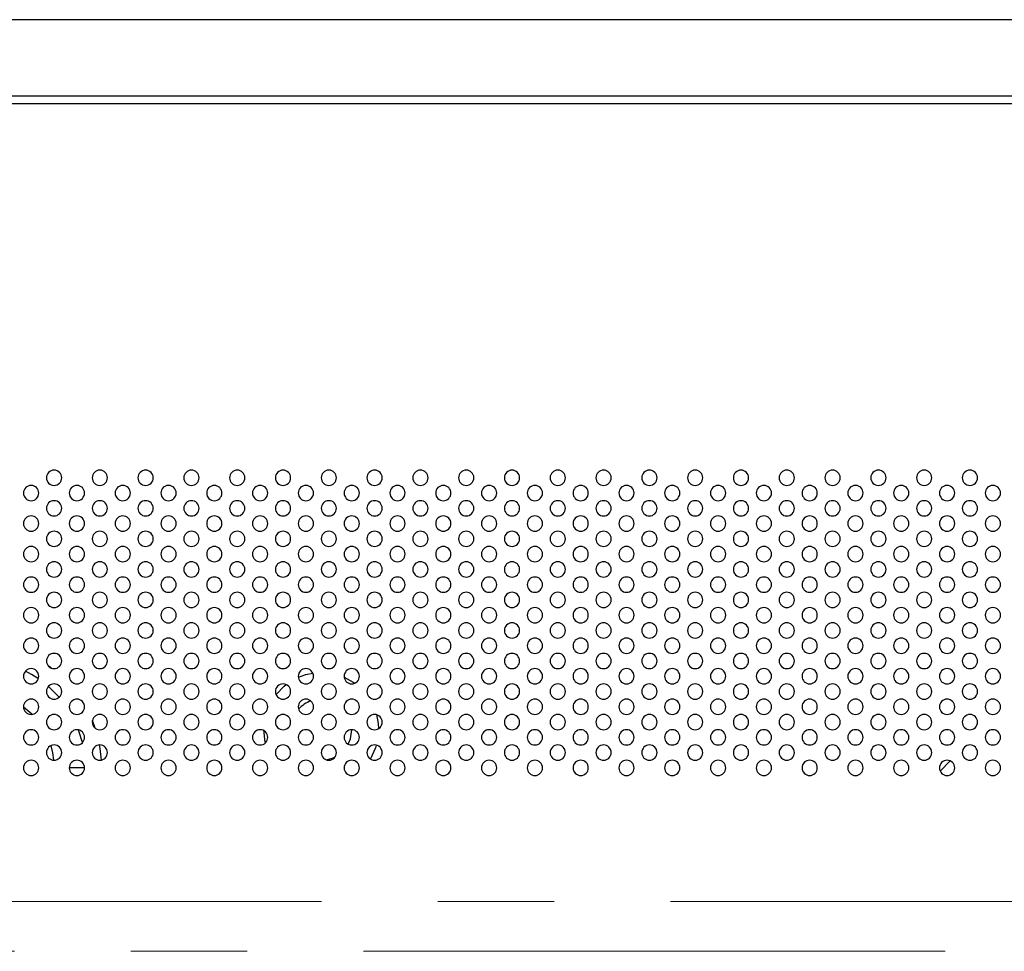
# Model space of a CAD drawing. Header units: millimetres. Extents: x 0 to 1118, y 0 to 864.
# Tile 92 of 256: x 826 to 848, y 412 to 432. Entities that reach past the tile are written whole.
import ezdxf

# ---------------------------------------------------------------- set-up
doc = ezdxf.new("R2010")
doc.units = ezdxf.units.MM
doc.linetypes.add('CENTERX2', pattern=[20.32, 12.7, -2.54, 2.54, -2.54])

msp = doc.modelspace()

# ---------------------------------------------------------------- linework, layer by layer
at = {"color": 7, "linetype": 'Continuous', "lineweight": 25}
for p, q in [((950.5682, 432.111), (774.9016, 432.111)), ((950.9016, 430.4443), (774.5682, 430.4443)), ((950.9016, 430.2776), (774.5682, 430.2776)), ((846.4718, 415.9288), (846.2504, 415.7074))]:
    msp.add_line(p, q, dxfattribs=at)
at = {"color": 8, "linetype": 'Continuous', "lineweight": 25}
for p, q in [((827.0126, 417.32), (826.7773, 417.5553)), ((827.5589, 417.166), (827.5216, 417.2266)), ((827.7988, 416.6464), (827.7379, 416.8089)), ((827.5682, 415.7776), (827.2349, 415.7776))]:
    msp.add_line(p, q, dxfattribs=at)
at = {"color": 7, "linetype": 'CENTERX2', "lineweight": 18}
for p, q in [((779.4016, 412.861), (946.0682, 412.861)), ((671.1013, 411.7735), (1054.8684, 411.7735))]:
    msp.add_line(p, q, dxfattribs=at)
at = {"color": 8, "linetype": 'Continuous', "lineweight": 25, "flags": 128}
for points in [[(826.8441, 417.9545), (826.8261, 417.9677), (826.7722, 418.0059)], [(826.5591, 417.7233), (826.4117, 417.8159), (826.2767, 417.888)], [(827.5227, 416.3299), (827.4465, 416.5826), (827.4375, 416.607)], [(827.9366, 415.948), (827.9087, 416.2011), (827.8954, 416.2775)]]:
    msp.add_lwpolyline(points, dxfattribs=at)
at = {"color": 7, "linetype": 'Continuous', "lineweight": 25, "flags": 128}
for points in [[(832.2362, 417.7572), (832.4005, 417.8154), (832.5528, 417.8476)], [(833.2363, 417.756), (833.4364, 417.6456), (833.4668, 417.6243)], [(831.7484, 417.3786), (831.9257, 417.5637), (831.9672, 417.5975)], [(826.2349, 417.111), (826.4134, 416.9561), (826.4237, 416.9458)], [(833.9409, 416.9396), (833.9776, 416.7461), (833.9847, 416.6332)], [(831.518, 416.3251), (831.5141, 416.3422), (831.4849, 416.611)], [(833.3231, 416.2972), (833.3719, 416.4145), (833.4016, 416.611)], [(826.8298, 416.2614), (826.8695, 416.1028), (826.8932, 415.9445)], [(833.9385, 416.2735), (833.9195, 416.2118), (833.8093, 415.9721)], [(832.8464, 415.9537), (832.9785, 415.9904), (833.0401, 416.0182)]]:
    msp.add_lwpolyline(points, dxfattribs=at)
at = {"color": 7, "linetype": 'Continuous', "lineweight": 25}
for centre, radius, start, end in [((826.9016, 422.111), 0.1667, 0, 180), ((827.9016, 422.111), 0.1667, 0, 180), ((828.9016, 422.111), 0.1667, 0, 180), ((829.9016, 422.111), 0.1667, 0, 180), ((830.9016, 422.111), 0.1667, 0, 180), ((831.9016, 422.111), 0.1667, 0, 180), ((832.9016, 422.111), 0.1667, 0, 180), ((833.9016, 422.111), 0.1667, 0, 180), ((834.9016, 422.111), 0.1667, 0, 180), ((835.9016, 422.111), 0.1667, 0, 180), ((836.9016, 422.111), 0.1667, 0, 180), ((837.9016, 422.111), 0.1667, 0, 180), ((838.9016, 422.111), 0.1667, 0, 180), ((839.9016, 422.111), 0.1667, 0, 180), ((840.9016, 422.111), 0.1667, 0, 180), ((841.9016, 422.111), 0.1667, 0, 180), ((842.9016, 422.111), 0.1667, 0, 180), ((843.9016, 422.111), 0.1667, 0, 180), ((844.9016, 422.111), 0.1667, 0, 180), ((845.9016, 422.111), 0.1667, 0, 180), ((846.9016, 422.111), 0.1667, 0, 180), ((826.9016, 422.111), 0.1667, 180, 0), ((827.9016, 422.111), 0.1667, 180, 0), ((828.9016, 422.111), 0.1667, 180, 0), ((829.9016, 422.111), 0.1667, 180, 0), ((830.9016, 422.111), 0.1667, 180, 0), ((831.9016, 422.111), 0.1667, 180, 0), ((832.9016, 422.111), 0.1667, 180, 0), ((833.9016, 422.111), 0.1667, 180, 0), ((834.9016, 422.111), 0.1667, 180, 0), ((835.9016, 422.111), 0.1667, 180, 0), ((836.9016, 422.111), 0.1667, 180, 0), ((837.9016, 422.111), 0.1667, 180, 0), ((838.9016, 422.111), 0.1667, 180, 0), ((839.9016, 422.111), 0.1667, 180, 0), ((840.9016, 422.111), 0.1667, 180, 0), ((841.9016, 422.111), 0.1667, 180, 0), ((842.9016, 422.111), 0.1667, 180, 0), ((843.9016, 422.111), 0.1667, 180, 0), ((844.9016, 422.111), 0.1667, 180, 0), ((845.9016, 422.111), 0.1667, 180, 0), ((846.9016, 422.111), 0.1667, 180, 0), ((826.4016, 421.7776), 0.1667, 0, 180), ((827.4016, 421.7776), 0.1667, 0, 180), ((828.4016, 421.7776), 0.1667, 0, 180), ((829.4016, 421.7776), 0.1667, 0, 180), ((830.4016, 421.7776), 0.1667, 0, 180), ((831.4016, 421.7776), 0.1667, 0, 180), ((832.4016, 421.7776), 0.1667, 0, 180), ((833.4016, 421.7776), 0.1667, 0, 180), ((834.4016, 421.7776), 0.1667, 0, 180), ((835.4016, 421.7776), 0.1667, 0, 180), ((836.4016, 421.7776), 0.1667, 0, 180), ((837.4016, 421.7776), 0.1667, 0, 180), ((838.4016, 421.7776), 0.1667, 0, 180), ((839.4016, 421.7776), 0.1667, 0, 180), ((840.4016, 421.7776), 0.1667, 0, 180), ((841.4016, 421.7776), 0.1667, 0, 180), ((842.4016, 421.7776), 0.1667, 0, 180), ((843.4016, 421.7776), 0.1667, 0, 180), ((844.4016, 421.7776), 0.1667, 0, 180), ((845.4016, 421.7776), 0.1667, 0, 180), ((846.4016, 421.7776), 0.1667, 0, 180), ((847.4016, 421.7776), 0.1667, 0, 180), ((826.4016, 421.7776), 0.1667, 180, 0), ((827.4016, 421.7776), 0.1667, 180, 0), ((828.4016, 421.7776), 0.1667, 180, 0), ((829.4016, 421.7776), 0.1667, 180, 0), ((830.4016, 421.7776), 0.1667, 180, 0), ((831.4016, 421.7776), 0.1667, 180, 0), ((832.4016, 421.7776), 0.1667, 180, 0), ((833.4016, 421.7776), 0.1667, 180, 0), ((834.4016, 421.7776), 0.1667, 180, 0), ((835.4016, 421.7776), 0.1667, 180, 0), ((836.4016, 421.7776), 0.1667, 180, 0), ((837.4016, 421.7776), 0.1667, 180, 0), ((838.4016, 421.7776), 0.1667, 180, 0), ((839.4016, 421.7776), 0.1667, 180, 0), ((840.4016, 421.7776), 0.1667, 180, 0), ((841.4016, 421.7776), 0.1667, 180, 0), ((842.4016, 421.7776), 0.1667, 180, 0), ((843.4016, 421.7776), 0.1667, 180, 0), ((844.4016, 421.7776), 0.1667, 180, 0), ((845.4016, 421.7776), 0.1667, 180, 0), ((846.4016, 421.7776), 0.1667, 180, 0), ((847.4016, 421.7776), 0.1667, 180, 0), ((826.9016, 421.4443), 0.1667, 0, 180), ((826.9016, 421.4443), 0.1667, 180, 0), ((827.9016, 421.4443), 0.1667, 0, 180), ((827.9016, 421.4443), 0.1667, 180, 0), ((828.9016, 421.4443), 0.1667, 0, 180), ((828.9016, 421.4443), 0.1667, 180, 0), ((829.9016, 421.4443), 0.1667, 0, 180), ((829.9016, 421.4443), 0.1667, 180, 0), ((830.9016, 421.4443), 0.1667, 0, 180), ((830.9016, 421.4443), 0.1667, 180, 0), ((831.9016, 421.4443), 0.1667, 0, 180), ((831.9016, 421.4443), 0.1667, 180, 0), ((832.9016, 421.4443), 0.1667, 0, 180), ((832.9016, 421.4443), 0.1667, 180, 0), ((833.9016, 421.4443), 0.1667, 0, 180), ((833.9016, 421.4443), 0.1667, 180, 0), ((834.9016, 421.4443), 0.1667, 0, 180), ((834.9016, 421.4443), 0.1667, 180, 0), ((835.9016, 421.4443), 0.1667, 0, 180), ((835.9016, 421.4443), 0.1667, 180, 0), ((836.9016, 421.4443), 0.1667, 0, 180), ((836.9016, 421.4443), 0.1667, 180, 0), ((837.9016, 421.4443), 0.1667, 0, 180), ((837.9016, 421.4443), 0.1667, 180, 0), ((838.9016, 421.4443), 0.1667, 0, 180), ((838.9016, 421.4443), 0.1667, 180, 0), ((839.9016, 421.4443), 0.1667, 0, 180), ((839.9016, 421.4443), 0.1667, 180, 0), ((840.9016, 421.4443), 0.1667, 0, 180), ((840.9016, 421.4443), 0.1667, 180, 0), ((841.9016, 421.4443), 0.1667, 0, 180), ((841.9016, 421.4443), 0.1667, 180, 0), ((842.9016, 421.4443), 0.1667, 0, 180), ((842.9016, 421.4443), 0.1667, 180, 0), ((843.9016, 421.4443), 0.1667, 0, 180), ((843.9016, 421.4443), 0.1667, 180, 0), ((844.9016, 421.4443), 0.1667, 0, 180), ((844.9016, 421.4443), 0.1667, 180, 0), ((845.9016, 421.4443), 0.1667, 0, 180), ((845.9016, 421.4443), 0.1667, 180, 0), ((846.9016, 421.4443), 0.1667, 0, 180), ((846.9016, 421.4443), 0.1667, 180, 0), ((826.4016, 421.111), 0.1667, 0, 180), ((827.4016, 421.111), 0.1667, 0, 180), ((828.4016, 421.111), 0.1667, 0, 180), ((829.4016, 421.111), 0.1667, 0, 180), ((830.4016, 421.111), 0.1667, 0, 180), ((831.4016, 421.111), 0.1667, 0, 180), ((832.4016, 421.111), 0.1667, 0, 180), ((833.4016, 421.111), 0.1667, 0, 180), ((834.4016, 421.111), 0.1667, 0, 180), ((835.4016, 421.111), 0.1667, 0, 180), ((836.4016, 421.111), 0.1667, 0, 180), ((837.4016, 421.111), 0.1667, 0, 180), ((838.4016, 421.111), 0.1667, 0, 180), ((839.4016, 421.111), 0.1667, 0, 180), ((840.4016, 421.111), 0.1667, 0, 180), ((841.4016, 421.111), 0.1667, 0, 180), ((842.4016, 421.111), 0.1667, 0, 180), ((843.4016, 421.111), 0.1667, 0, 180), ((844.4016, 421.111), 0.1667, 0, 180), ((845.4016, 421.111), 0.1667, 0, 180), ((846.4016, 421.111), 0.1667, 0, 180), ((847.4016, 421.111), 0.1667, 0, 180), ((826.4016, 421.111), 0.1667, 180, 0), ((827.4016, 421.111), 0.1667, 180, 0), ((828.4016, 421.111), 0.1667, 180, 0), ((829.4016, 421.111), 0.1667, 180, 0), ((830.4016, 421.111), 0.1667, 180, 0), ((831.4016, 421.111), 0.1667, 180, 0), ((832.4016, 421.111), 0.1667, 180, 0), ((833.4016, 421.111), 0.1667, 180, 0), ((834.4016, 421.111), 0.1667, 180, 0), ((835.4016, 421.111), 0.1667, 180, 0), ((836.4016, 421.111), 0.1667, 180, 0), ((837.4016, 421.111), 0.1667, 180, 0), ((838.4016, 421.111), 0.1667, 180, 0), ((839.4016, 421.111), 0.1667, 180, 0), ((840.4016, 421.111), 0.1667, 180, 0), ((841.4016, 421.111), 0.1667, 180, 0), ((842.4016, 421.111), 0.1667, 180, 0), ((843.4016, 421.111), 0.1667, 180, 0), ((844.4016, 421.111), 0.1667, 180, 0), ((845.4016, 421.111), 0.1667, 180, 0), ((846.4016, 421.111), 0.1667, 180, 0), ((847.4016, 421.111), 0.1667, 180, 0), ((826.9016, 420.7776), 0.1667, 0, 180), ((826.9016, 420.7776), 0.1667, 180, 0), ((827.9016, 420.7776), 0.1667, 0, 180), ((827.9016, 420.7776), 0.1667, 180, 0), ((828.9016, 420.7776), 0.1667, 0, 180), ((828.9016, 420.7776), 0.1667, 180, 0), ((829.9016, 420.7776), 0.1667, 0, 180), ((829.9016, 420.7776), 0.1667, 180, 0), ((830.9016, 420.7776), 0.1667, 0, 180), ((830.9016, 420.7776), 0.1667, 180, 0), ((831.9016, 420.7776), 0.1667, 0, 180), ((831.9016, 420.7776), 0.1667, 180, 0), ((832.9016, 420.7776), 0.1667, 0, 180), ((832.9016, 420.7776), 0.1667, 180, 0), ((833.9016, 420.7776), 0.1667, 0, 180), ((833.9016, 420.7776), 0.1667, 180, 0), ((834.9016, 420.7776), 0.1667, 0, 180), ((834.9016, 420.7776), 0.1667, 180, 0), ((835.9016, 420.7776), 0.1667, 0, 180), ((835.9016, 420.7776), 0.1667, 180, 0), ((836.9016, 420.7776), 0.1667, 0, 180), ((836.9016, 420.7776), 0.1667, 180, 0), ((837.9016, 420.7776), 0.1667, 0, 180), ((837.9016, 420.7776), 0.1667, 180, 0), ((838.9016, 420.7776), 0.1667, 0, 180), ((838.9016, 420.7776), 0.1667, 180, 0), ((839.9016, 420.7776), 0.1667, 0, 180), ((839.9016, 420.7776), 0.1667, 180, 0), ((840.9016, 420.7776), 0.1667, 0, 180), ((840.9016, 420.7776), 0.1667, 180, 0), ((841.9016, 420.7776), 0.1667, 0, 180), ((841.9016, 420.7776), 0.1667, 180, 0), ((842.9016, 420.7776), 0.1667, 0, 180), ((842.9016, 420.7776), 0.1667, 180, 0), ((843.9016, 420.7776), 0.1667, 0, 180), ((843.9016, 420.7776), 0.1667, 180, 0), ((844.9016, 420.7776), 0.1667, 0, 180), ((844.9016, 420.7776), 0.1667, 180, 0), ((845.9016, 420.7776), 0.1667, 0, 180), ((845.9016, 420.7776), 0.1667, 180, 0), ((846.9016, 420.7776), 0.1667, 0, 180), ((846.9016, 420.7776), 0.1667, 180, 0), ((826.4016, 420.4443), 0.1667, 0, 180), ((827.4016, 420.4443), 0.1667, 0, 180), ((828.4016, 420.4443), 0.1667, 0, 180), ((829.4016, 420.4443), 0.1667, 0, 180), ((830.4016, 420.4443), 0.1667, 0, 180), ((831.4016, 420.4443), 0.1667, 0, 180), ((832.4016, 420.4443), 0.1667, 0, 180), ((833.4016, 420.4443), 0.1667, 0, 180), ((834.4016, 420.4443), 0.1667, 0, 180), ((835.4016, 420.4443), 0.1667, 0, 180), ((836.4016, 420.4443), 0.1667, 0, 180), ((837.4016, 420.4443), 0.1667, 0, 180), ((838.4016, 420.4443), 0.1667, 0, 180), ((839.4016, 420.4443), 0.1667, 0, 180), ((840.4016, 420.4443), 0.1667, 0, 180), ((841.4016, 420.4443), 0.1667, 0, 180), ((842.4016, 420.4443), 0.1667, 0, 180), ((843.4016, 420.4443), 0.1667, 0, 180), ((844.4016, 420.4443), 0.1667, 0, 180), ((845.4016, 420.4443), 0.1667, 0, 180), ((846.4016, 420.4443), 0.1667, 0, 180), ((847.4016, 420.4443), 0.1667, 0, 180), ((826.4016, 420.4443), 0.1667, 180, 0), ((827.4016, 420.4443), 0.1667, 180, 0), ((828.4016, 420.4443), 0.1667, 180, 0), ((829.4016, 420.4443), 0.1667, 180, 0), ((830.4016, 420.4443), 0.1667, 180, 0), ((831.4016, 420.4443), 0.1667, 180, 0), ((832.4016, 420.4443), 0.1667, 180, 0), ((833.4016, 420.4443), 0.1667, 180, 0), ((834.4016, 420.4443), 0.1667, 180, 0), ((835.4016, 420.4443), 0.1667, 180, 0), ((836.4016, 420.4443), 0.1667, 180, 0), ((837.4016, 420.4443), 0.1667, 180, 0), ((838.4016, 420.4443), 0.1667, 180, 0), ((839.4016, 420.4443), 0.1667, 180, 0), ((840.4016, 420.4443), 0.1667, 180, 0), ((841.4016, 420.4443), 0.1667, 180, 0), ((842.4016, 420.4443), 0.1667, 180, 0), ((843.4016, 420.4443), 0.1667, 180, 0), ((844.4016, 420.4443), 0.1667, 180, 0), ((845.4016, 420.4443), 0.1667, 180, 0), ((846.4016, 420.4443), 0.1667, 180, 0), ((847.4016, 420.4443), 0.1667, 180, 0), ((826.9016, 420.111), 0.1667, 0, 180), ((826.9016, 420.111), 0.1667, 180, 0), ((827.9016, 420.111), 0.1667, 0, 180), ((827.9016, 420.111), 0.1667, 180, 0), ((828.9016, 420.111), 0.1667, 0, 180), ((828.9016, 420.111), 0.1667, 180, 0), ((829.9016, 420.111), 0.1667, 0, 180), ((829.9016, 420.111), 0.1667, 180, 0), ((830.9016, 420.111), 0.1667, 0, 180), ((830.9016, 420.111), 0.1667, 180, 0), ((831.9016, 420.111), 0.1667, 0, 180), ((831.9016, 420.111), 0.1667, 180, 0), ((832.9016, 420.111), 0.1667, 0, 180), ((832.9016, 420.111), 0.1667, 180, 0), ((833.9016, 420.111), 0.1667, 0, 180), ((833.9016, 420.111), 0.1667, 180, 0), ((834.9016, 420.111), 0.1667, 0, 180), ((834.9016, 420.111), 0.1667, 180, 0), ((835.9016, 420.111), 0.1667, 0, 180), ((835.9016, 420.111), 0.1667, 180, 0), ((836.9016, 420.111), 0.1667, 0, 180), ((836.9016, 420.111), 0.1667, 180, 0), ((837.9016, 420.111), 0.1667, 0, 180), ((837.9016, 420.111), 0.1667, 180, 0), ((838.9016, 420.111), 0.1667, 0, 180), ((838.9016, 420.111), 0.1667, 180, 0), ((839.9016, 420.111), 0.1667, 0, 180), ((839.9016, 420.111), 0.1667, 180, 0), ((840.9016, 420.111), 0.1667, 0, 180), ((840.9016, 420.111), 0.1667, 180, 0), ((841.9016, 420.111), 0.1667, 0, 180), ((841.9016, 420.111), 0.1667, 180, 0), ((842.9016, 420.111), 0.1667, 0, 180), ((842.9016, 420.111), 0.1667, 180, 0), ((843.9016, 420.111), 0.1667, 0, 180), ((843.9016, 420.111), 0.1667, 180, 0), ((844.9016, 420.111), 0.1667, 0, 180), ((844.9016, 420.111), 0.1667, 180, 0), ((845.9016, 420.111), 0.1667, 0, 180), ((845.9016, 420.111), 0.1667, 180, 0), ((846.9016, 420.111), 0.1667, 0, 180), ((846.9016, 420.111), 0.1667, 180, 0), ((826.4016, 419.7776), 0.1667, 0, 180), ((827.4016, 419.7776), 0.1667, 0, 180), ((828.4016, 419.7776), 0.1667, 0, 180), ((829.4016, 419.7776), 0.1667, 0, 180), ((830.4016, 419.7776), 0.1667, 0, 180), ((831.4016, 419.7776), 0.1667, 0, 180), ((832.4016, 419.7776), 0.1667, 0, 180), ((833.4016, 419.7776), 0.1667, 0, 180), ((834.4016, 419.7776), 0.1667, 0, 180), ((835.4016, 419.7776), 0.1667, 0, 180), ((836.4016, 419.7776), 0.1667, 0, 180), ((837.4016, 419.7776), 0.1667, 0, 180), ((838.4016, 419.7776), 0.1667, 0, 180), ((839.4016, 419.7776), 0.1667, 0, 180), ((840.4016, 419.7776), 0.1667, 0, 180), ((841.4016, 419.7776), 0.1667, 0, 180), ((842.4016, 419.7776), 0.1667, 0, 180), ((843.4016, 419.7776), 0.1667, 0, 180), ((844.4016, 419.7776), 0.1667, 0, 180), ((845.4016, 419.7776), 0.1667, 0, 180), ((846.4016, 419.7776), 0.1667, 0, 180), ((847.4016, 419.7776), 0.1667, 0, 180), ((826.4016, 419.7776), 0.1667, 180, 0), ((827.4016, 419.7776), 0.1667, 180, 0), ((828.4016, 419.7776), 0.1667, 180, 0), ((829.4016, 419.7776), 0.1667, 180, 0), ((830.4016, 419.7776), 0.1667, 180, 0), ((831.4016, 419.7776), 0.1667, 180, 0), ((832.4016, 419.7776), 0.1667, 180, 0), ((833.4016, 419.7776), 0.1667, 180, 0), ((834.4016, 419.7776), 0.1667, 180, 0), ((835.4016, 419.7776), 0.1667, 180, 0), ((836.4016, 419.7776), 0.1667, 180, 0), ((837.4016, 419.7776), 0.1667, 180, 0), ((838.4016, 419.7776), 0.1667, 180, 0), ((839.4016, 419.7776), 0.1667, 180, 0), ((840.4016, 419.7776), 0.1667, 180, 0), ((841.4016, 419.7776), 0.1667, 180, 0), ((842.4016, 419.7776), 0.1667, 180, 0), ((843.4016, 419.7776), 0.1667, 180, 0), ((844.4016, 419.7776), 0.1667, 180, 0), ((845.4016, 419.7776), 0.1667, 180, 0), ((846.4016, 419.7776), 0.1667, 180, 0), ((847.4016, 419.7776), 0.1667, 180, 0), ((826.9016, 419.4443), 0.1667, 0, 180), ((827.9016, 419.4443), 0.1667, 0, 180), ((828.9016, 419.4443), 0.1667, 0, 180), ((829.9016, 419.4443), 0.1667, 0, 180), ((830.9016, 419.4443), 0.1667, 0, 180), ((831.9016, 419.4443), 0.1667, 0, 180), ((832.9016, 419.4443), 0.1667, 0, 180), ((833.9016, 419.4443), 0.1667, 0, 180), ((834.9016, 419.4443), 0.1667, 0, 180), ((835.9016, 419.4443), 0.1667, 0, 180), ((836.9016, 419.4443), 0.1667, 0, 180), ((837.9016, 419.4443), 0.1667, 0, 180), ((838.9016, 419.4443), 0.1667, 0, 180), ((839.9016, 419.4443), 0.1667, 0, 180), ((840.9016, 419.4443), 0.1667, 0, 180), ((841.9016, 419.4443), 0.1667, 0, 180), ((842.9016, 419.4443), 0.1667, 0, 180), ((843.9016, 419.4443), 0.1667, 0, 180), ((844.9016, 419.4443), 0.1667, 0, 180), ((845.9016, 419.4443), 0.1667, 0, 180), ((846.9016, 419.4443), 0.1667, 0, 180), ((826.4016, 419.111), 0.1667, 0, 180), ((826.9016, 419.4443), 0.1667, 180, 0), ((827.4016, 419.111), 0.1667, 0, 180), ((827.9016, 419.4443), 0.1667, 180, 0), ((828.4016, 419.111), 0.1667, 0, 180), ((828.9016, 419.4443), 0.1667, 180, 0), ((829.4016, 419.111), 0.1667, 0, 180), ((829.9016, 419.4443), 0.1667, 180, 0), ((830.4016, 419.111), 0.1667, 0, 180), ((830.9016, 419.4443), 0.1667, 180, 0), ((831.4016, 419.111), 0.1667, 0, 180), ((831.9016, 419.4443), 0.1667, 180, 0), ((832.4016, 419.111), 0.1667, 0, 180), ((832.9016, 419.4443), 0.1667, 180, 0), ((833.4016, 419.111), 0.1667, 0, 180), ((833.9016, 419.4443), 0.1667, 180, 0), ((834.4016, 419.111), 0.1667, 0, 180), ((834.9016, 419.4443), 0.1667, 180, 0), ((835.4016, 419.111), 0.1667, 0, 180), ((835.9016, 419.4443), 0.1667, 180, 0), ((836.4016, 419.111), 0.1667, 0, 180), ((836.9016, 419.4443), 0.1667, 180, 0), ((837.4016, 419.111), 0.1667, 0, 180), ((837.9016, 419.4443), 0.1667, 180, 0), ((838.4016, 419.111), 0.1667, 0, 180), ((838.9016, 419.4443), 0.1667, 180, 0), ((839.4016, 419.111), 0.1667, 0, 180), ((839.9016, 419.4443), 0.1667, 180, 0), ((840.4016, 419.111), 0.1667, 0, 180), ((840.9016, 419.4443), 0.1667, 180, 0), ((841.4016, 419.111), 0.1667, 0, 180), ((841.9016, 419.4443), 0.1667, 180, 0), ((842.4016, 419.111), 0.1667, 0, 180), ((842.9016, 419.4443), 0.1667, 180, 0), ((843.4016, 419.111), 0.1667, 0, 180), ((843.9016, 419.4443), 0.1667, 180, 0), ((844.4016, 419.111), 0.1667, 0, 180), ((844.9016, 419.4443), 0.1667, 180, 0), ((845.4016, 419.111), 0.1667, 0, 180), ((845.9016, 419.4443), 0.1667, 180, 0), ((846.4016, 419.111), 0.1667, 0, 180), ((846.9016, 419.4443), 0.1667, 180, 0), ((847.4016, 419.111), 0.1667, 0, 180), ((826.4016, 419.111), 0.1667, 180, 0), ((827.4016, 419.111), 0.1667, 180, 0), ((828.4016, 419.111), 0.1667, 180, 0), ((829.4016, 419.111), 0.1667, 180, 0), ((830.4016, 419.111), 0.1667, 180, 0), ((831.4016, 419.111), 0.1667, 180, 0), ((832.4016, 419.111), 0.1667, 180, 0), ((833.4016, 419.111), 0.1667, 180, 0), ((834.4016, 419.111), 0.1667, 180, 0), ((835.4016, 419.111), 0.1667, 180, 0), ((836.4016, 419.111), 0.1667, 180, 0), ((837.4016, 419.111), 0.1667, 180, 0), ((838.4016, 419.111), 0.1667, 180, 0), ((839.4016, 419.111), 0.1667, 180, 0), ((840.4016, 419.111), 0.1667, 180, 0), ((841.4016, 419.111), 0.1667, 180, 0), ((842.4016, 419.111), 0.1667, 180, 0), ((843.4016, 419.111), 0.1667, 180, 0), ((844.4016, 419.111), 0.1667, 180, 0), ((845.4016, 419.111), 0.1667, 180, 0), ((846.4016, 419.111), 0.1667, 180, 0), ((847.4016, 419.111), 0.1667, 180, 0), ((826.9016, 418.7776), 0.1667, 0, 180), ((827.9016, 418.7776), 0.1667, 0, 180), ((828.9016, 418.7776), 0.1667, 0, 180), ((829.9016, 418.7776), 0.1667, 0, 180), ((830.9016, 418.7776), 0.1667, 0, 180), ((831.9016, 418.7776), 0.1667, 0, 180), ((832.9016, 418.7776), 0.1667, 0, 180), ((833.9016, 418.7776), 0.1667, 0, 180), ((834.9016, 418.7776), 0.1667, 0, 180), ((835.9016, 418.7776), 0.1667, 0, 180), ((836.9016, 418.7776), 0.1667, 0, 180), ((837.9016, 418.7776), 0.1667, 0, 180), ((838.9016, 418.7776), 0.1667, 0, 180), ((839.9016, 418.7776), 0.1667, 0, 180), ((840.9016, 418.7776), 0.1667, 0, 180), ((841.9016, 418.7776), 0.1667, 0, 180), ((842.9016, 418.7776), 0.1667, 0, 180), ((843.9016, 418.7776), 0.1667, 0, 180), ((844.9016, 418.7776), 0.1667, 0, 180), ((845.9016, 418.7776), 0.1667, 0, 180), ((846.9016, 418.7776), 0.1667, 0, 180), ((826.4016, 418.4443), 0.1667, 0, 180), ((826.9016, 418.7776), 0.1667, 180, 0), ((827.4016, 418.4443), 0.1667, 0, 180), ((827.9016, 418.7776), 0.1667, 180, 0), ((828.4016, 418.4443), 0.1667, 0, 180), ((828.9016, 418.7776), 0.1667, 180, 0), ((829.4016, 418.4443), 0.1667, 0, 180), ((829.9016, 418.7776), 0.1667, 180, 0), ((830.4016, 418.4443), 0.1667, 0, 180), ((830.9016, 418.7776), 0.1667, 180, 0), ((831.4016, 418.4443), 0.1667, 0, 180), ((831.9016, 418.7776), 0.1667, 180, 0), ((832.4016, 418.4443), 0.1667, 0, 180), ((832.9016, 418.7776), 0.1667, 180, 0), ((833.4016, 418.4443), 0.1667, 0, 180), ((833.9016, 418.7776), 0.1667, 180, 0), ((834.4016, 418.4443), 0.1667, 0, 180), ((834.9016, 418.7776), 0.1667, 180, 0), ((835.4016, 418.4443), 0.1667, 0, 180), ((835.9016, 418.7776), 0.1667, 180, 0), ((836.4016, 418.4443), 0.1667, 0, 180), ((836.9016, 418.7776), 0.1667, 180, 0), ((837.4016, 418.4443), 0.1667, 0, 180), ((837.9016, 418.7776), 0.1667, 180, 0), ((838.4016, 418.4443), 0.1667, 0, 180), ((838.9016, 418.7776), 0.1667, 180, 0), ((839.4016, 418.4443), 0.1667, 0, 180), ((839.9016, 418.7776), 0.1667, 180, 0), ((840.4016, 418.4443), 0.1667, 0, 180), ((840.9016, 418.7776), 0.1667, 180, 0), ((841.4016, 418.4443), 0.1667, 0, 180), ((841.9016, 418.7776), 0.1667, 180, 0), ((842.4016, 418.4443), 0.1667, 0, 180), ((842.9016, 418.7776), 0.1667, 180, 0), ((843.4016, 418.4443), 0.1667, 0, 180), ((843.9016, 418.7776), 0.1667, 180, 0), ((844.4016, 418.4443), 0.1667, 0, 180), ((844.9016, 418.7776), 0.1667, 180, 0), ((845.4016, 418.4443), 0.1667, 0, 180), ((845.9016, 418.7776), 0.1667, 180, 0), ((846.4016, 418.4443), 0.1667, 0, 180), ((846.9016, 418.7776), 0.1667, 180, 0), ((847.4016, 418.4443), 0.1667, 0, 180), ((826.4016, 418.4443), 0.1667, 180, 0), ((827.4016, 418.4443), 0.1667, 180, 0), ((828.4016, 418.4443), 0.1667, 180, 0), ((829.4016, 418.4443), 0.1667, 180, 0), ((830.4016, 418.4443), 0.1667, 180, 0), ((831.4016, 418.4443), 0.1667, 180, 0), ((832.4016, 418.4443), 0.1667, 180, 0), ((833.4016, 418.4443), 0.1667, 180, 0), ((834.4016, 418.4443), 0.1667, 180, 0), ((835.4016, 418.4443), 0.1667, 180, 0), ((836.4016, 418.4443), 0.1667, 180, 0), ((837.4016, 418.4443), 0.1667, 180, 0), ((838.4016, 418.4443), 0.1667, 180, 0), ((839.4016, 418.4443), 0.1667, 180, 0), ((840.4016, 418.4443), 0.1667, 180, 0), ((841.4016, 418.4443), 0.1667, 180, 0), ((842.4016, 418.4443), 0.1667, 180, 0), ((843.4016, 418.4443), 0.1667, 180, 0), ((844.4016, 418.4443), 0.1667, 180, 0), ((845.4016, 418.4443), 0.1667, 180, 0), ((846.4016, 418.4443), 0.1667, 180, 0), ((847.4016, 418.4443), 0.1667, 180, 0), ((826.9016, 418.111), 0.1667, 0, 180), ((827.9016, 418.111), 0.1667, 0, 180), ((828.9016, 418.111), 0.1667, 0, 180), ((829.9016, 418.111), 0.1667, 0, 180), ((830.9016, 418.111), 0.1667, 0, 180), ((831.9016, 418.111), 0.1667, 0, 180), ((832.9016, 418.111), 0.1667, 0, 180), ((833.9016, 418.111), 0.1667, 0, 180), ((834.9016, 418.111), 0.1667, 0, 180), ((835.9016, 418.111), 0.1667, 0, 180), ((836.9016, 418.111), 0.1667, 0, 180), ((837.9016, 418.111), 0.1667, 0, 180), ((838.9016, 418.111), 0.1667, 0, 180), ((839.9016, 418.111), 0.1667, 0, 180), ((840.9016, 418.111), 0.1667, 0, 180), ((841.9016, 418.111), 0.1667, 0, 180), ((842.9016, 418.111), 0.1667, 0, 180), ((843.9016, 418.111), 0.1667, 0, 180), ((844.9016, 418.111), 0.1667, 0, 180), ((845.9016, 418.111), 0.1667, 0, 180), ((846.9016, 418.111), 0.1667, 0, 180), ((826.9016, 418.111), 0.1667, 180, 0), ((827.9016, 418.111), 0.1667, 180, 0), ((828.9016, 418.111), 0.1667, 180, 0), ((829.9016, 418.111), 0.1667, 180, 0), ((830.9016, 418.111), 0.1667, 180, 0), ((831.9016, 418.111), 0.1667, 180, 0), ((832.9016, 418.111), 0.1667, 180, 0), ((833.9016, 418.111), 0.1667, 180, 0), ((834.9016, 418.111), 0.1667, 180, 0), ((835.9016, 418.111), 0.1667, 180, 0), ((836.9016, 418.111), 0.1667, 180, 0), ((837.9016, 418.111), 0.1667, 180, 0), ((838.9016, 418.111), 0.1667, 180, 0), ((839.9016, 418.111), 0.1667, 180, 0), ((840.9016, 418.111), 0.1667, 180, 0), ((841.9016, 418.111), 0.1667, 180, 0), ((842.9016, 418.111), 0.1667, 180, 0), ((843.9016, 418.111), 0.1667, 180, 0), ((844.9016, 418.111), 0.1667, 180, 0), ((845.9016, 418.111), 0.1667, 180, 0), ((846.9016, 418.111), 0.1667, 180, 0), ((826.4016, 417.7776), 0.1667, 0, 180), ((826.4016, 417.7776), 0.1667, 180, 0), ((827.4016, 417.7776), 0.1667, 0, 180), ((827.4016, 417.7776), 0.1667, 180, 0), ((828.4016, 417.7776), 0.1667, 0, 180), ((828.4016, 417.7776), 0.1667, 180, 0), ((829.4016, 417.7776), 0.1667, 0, 180), ((829.4016, 417.7776), 0.1667, 180, 0), ((830.4016, 417.7776), 0.1667, 0, 180), ((830.4016, 417.7776), 0.1667, 180, 0), ((831.4016, 417.7776), 0.1667, 0, 180), ((831.4016, 417.7776), 0.1667, 180, 0), ((832.4016, 417.7776), 0.1667, 0, 180), ((832.4016, 417.7776), 0.1667, 180, 0), ((833.4016, 417.7776), 0.1667, 0, 180), ((833.4016, 417.7776), 0.1667, 180, 0), ((834.4016, 417.7776), 0.1667, 0, 180), ((834.4016, 417.7776), 0.1667, 180, 0), ((835.4016, 417.7776), 0.1667, 0, 180), ((835.4016, 417.7776), 0.1667, 180, 0), ((836.4016, 417.7776), 0.1667, 0, 180), ((836.4016, 417.7776), 0.1667, 180, 0), ((837.4016, 417.7776), 0.1667, 0, 180), ((837.4016, 417.7776), 0.1667, 180, 0), ((838.4016, 417.7776), 0.1667, 0, 180), ((838.4016, 417.7776), 0.1667, 180, 0), ((839.4016, 417.7776), 0.1667, 0, 180), ((839.4016, 417.7776), 0.1667, 180, 0), ((840.4016, 417.7776), 0.1667, 0, 180), ((840.4016, 417.7776), 0.1667, 180, 0), ((841.4016, 417.7776), 0.1667, 0, 180), ((841.4016, 417.7776), 0.1667, 180, 0), ((842.4016, 417.7776), 0.1667, 0, 180), ((842.4016, 417.7776), 0.1667, 180, 0), ((843.4016, 417.7776), 0.1667, 0, 180), ((843.4016, 417.7776), 0.1667, 180, 0), ((844.4016, 417.7776), 0.1667, 0, 180), ((844.4016, 417.7776), 0.1667, 180, 0), ((845.4016, 417.7776), 0.1667, 0, 180), ((845.4016, 417.7776), 0.1667, 180, 0), ((846.4016, 417.7776), 0.1667, 0, 180), ((846.4016, 417.7776), 0.1667, 180, 0), ((847.4016, 417.7776), 0.1667, 0, 180), ((847.4016, 417.7776), 0.1667, 180, 0), ((826.9016, 417.4443), 0.1667, 0, 180), ((827.9016, 417.4443), 0.1667, 0, 180), ((828.9016, 417.4443), 0.1667, 0, 180), ((829.9016, 417.4443), 0.1667, 0, 180), ((830.9016, 417.4443), 0.1667, 0, 180), ((831.9016, 417.4443), 0.1667, 0, 180), ((832.9016, 417.4443), 0.1667, 0, 180), ((833.9016, 417.4443), 0.1667, 0, 180), ((834.9016, 417.4443), 0.1667, 0, 180), ((835.9016, 417.4443), 0.1667, 0, 180), ((836.9016, 417.4443), 0.1667, 0, 180), ((837.9016, 417.4443), 0.1667, 0, 180), ((838.9016, 417.4443), 0.1667, 0, 180), ((839.9016, 417.4443), 0.1667, 0, 180), ((840.9016, 417.4443), 0.1667, 0, 180), ((841.9016, 417.4443), 0.1667, 0, 180), ((842.9016, 417.4443), 0.1667, 0, 180), ((843.9016, 417.4443), 0.1667, 0, 180), ((844.9016, 417.4443), 0.1667, 0, 180), ((845.9016, 417.4443), 0.1667, 0, 180), ((846.9016, 417.4443), 0.1667, 0, 180), ((826.9016, 417.4443), 0.1667, 180, 0), ((827.9016, 417.4443), 0.1667, 180, 0), ((828.9016, 417.4443), 0.1667, 180, 0), ((829.9016, 417.4443), 0.1667, 180, 0), ((830.9016, 417.4443), 0.1667, 180, 0), ((831.9016, 417.4443), 0.1667, 180, 0), ((832.9016, 417.4443), 0.1667, 180, 0), ((833.9016, 417.4443), 0.1667, 180, 0), ((834.9016, 417.4443), 0.1667, 180, 0), ((835.9016, 417.4443), 0.1667, 180, 0), ((836.9016, 417.4443), 0.1667, 180, 0), ((837.9016, 417.4443), 0.1667, 180, 0), ((838.9016, 417.4443), 0.1667, 180, 0), ((839.9016, 417.4443), 0.1667, 180, 0), ((840.9016, 417.4443), 0.1667, 180, 0), ((841.9016, 417.4443), 0.1667, 180, 0), ((842.9016, 417.4443), 0.1667, 180, 0), ((843.9016, 417.4443), 0.1667, 180, 0), ((844.9016, 417.4443), 0.1667, 180, 0), ((845.9016, 417.4443), 0.1667, 180, 0), ((846.9016, 417.4443), 0.1667, 180, 0), ((826.4016, 417.111), 0.1667, 0, 180), ((826.4016, 417.111), 0.1667, 180, 0), ((827.4016, 417.111), 0.1667, 0, 180), ((827.4016, 417.111), 0.1667, 180, 0), ((828.4016, 417.111), 0.1667, 0, 180), ((828.4016, 417.111), 0.1667, 180, 0), ((829.4016, 417.111), 0.1667, 0, 180), ((829.4016, 417.111), 0.1667, 180, 0), ((830.4016, 417.111), 0.1667, 0, 180), ((830.4016, 417.111), 0.1667, 180, 0), ((831.4016, 417.111), 0.1667, 0, 180), ((831.4016, 417.111), 0.1667, 180, 0), ((832.4016, 417.111), 0.1667, 0, 180), ((832.4016, 417.111), 0.1667, 180, 0), ((832.7349, 416.611), 0.6667, 109.79218, 137.58795), ((833.4016, 417.111), 0.1667, 0, 180), ((833.4016, 417.111), 0.1667, 180, 0), ((834.4016, 417.111), 0.1667, 0, 180), ((834.4016, 417.111), 0.1667, 180, 0), ((835.4016, 417.111), 0.1667, 0, 180), ((835.4016, 417.111), 0.1667, 180, 0), ((836.4016, 417.111), 0.1667, 0, 180), ((836.4016, 417.111), 0.1667, 180, 0), ((837.4016, 417.111), 0.1667, 0, 180), ((837.4016, 417.111), 0.1667, 180, 0), ((838.4016, 417.111), 0.1667, 0, 180), ((838.4016, 417.111), 0.1667, 180, 0), ((839.4016, 417.111), 0.1667, 0, 180), ((839.4016, 417.111), 0.1667, 180, 0), ((840.4016, 417.111), 0.1667, 0, 180), ((840.4016, 417.111), 0.1667, 180, 0), ((841.4016, 417.111), 0.1667, 0, 180), ((841.4016, 417.111), 0.1667, 180, 0), ((842.4016, 417.111), 0.1667, 0, 180), ((842.4016, 417.111), 0.1667, 180, 0), ((843.4016, 417.111), 0.1667, 0, 180), ((843.4016, 417.111), 0.1667, 180, 0), ((844.4016, 417.111), 0.1667, 0, 180), ((844.4016, 417.111), 0.1667, 180, 0), ((845.4016, 417.111), 0.1667, 0, 180), ((845.4016, 417.111), 0.1667, 180, 0), ((846.4016, 417.111), 0.1667, 0, 180), ((846.4016, 417.111), 0.1667, 180, 0), ((847.4016, 417.111), 0.1667, 0, 180), ((847.4016, 417.111), 0.1667, 180, 0), ((826.9016, 416.7776), 0.1667, 0, 180), ((827.9016, 416.7776), 0.1667, 0, 180), ((828.9016, 416.7776), 0.1667, 0, 180), ((829.9016, 416.7776), 0.1667, 0, 180), ((830.9016, 416.7776), 0.1667, 0, 180), ((831.9016, 416.7776), 0.1667, 0, 180), ((832.9016, 416.7776), 0.1667, 0, 180), ((833.9016, 416.7776), 0.1667, 0, 180), ((834.9016, 416.7776), 0.1667, 0, 180), ((835.9016, 416.7776), 0.1667, 0, 180), ((836.9016, 416.7776), 0.1667, 0, 180), ((837.9016, 416.7776), 0.1667, 0, 180), ((838.9016, 416.7776), 0.1667, 0, 180), ((839.9016, 416.7776), 0.1667, 0, 180), ((840.9016, 416.7776), 0.1667, 0, 180), ((841.9016, 416.7776), 0.1667, 0, 180), ((842.9016, 416.7776), 0.1667, 0, 180), ((843.9016, 416.7776), 0.1667, 0, 180), ((844.9016, 416.7776), 0.1667, 0, 180), ((845.9016, 416.7776), 0.1667, 0, 180), ((846.9016, 416.7776), 0.1667, 0, 180), ((826.9016, 416.7776), 0.1667, 180, 0), ((827.9016, 416.7776), 0.1667, 180, 0), ((828.9016, 416.7776), 0.1667, 180, 0), ((829.9016, 416.7776), 0.1667, 180, 0), ((830.9016, 416.7776), 0.1667, 180, 0), ((831.9016, 416.7776), 0.1667, 180, 0), ((832.9016, 416.7776), 0.1667, 180, 0), ((833.9016, 416.7776), 0.1667, 180, 0), ((834.9016, 416.7776), 0.1667, 180, 0), ((835.9016, 416.7776), 0.1667, 180, 0), ((836.9016, 416.7776), 0.1667, 180, 0), ((837.9016, 416.7776), 0.1667, 180, 0), ((838.9016, 416.7776), 0.1667, 180, 0), ((839.9016, 416.7776), 0.1667, 180, 0), ((840.9016, 416.7776), 0.1667, 180, 0), ((841.9016, 416.7776), 0.1667, 180, 0), ((842.9016, 416.7776), 0.1667, 180, 0), ((843.9016, 416.7776), 0.1667, 180, 0), ((844.9016, 416.7776), 0.1667, 180, 0), ((845.9016, 416.7776), 0.1667, 180, 0), ((846.9016, 416.7776), 0.1667, 180, 0), ((826.4016, 416.4443), 0.1667, 0, 180), ((827.4016, 416.4443), 0.1667, 0, 180), ((828.4016, 416.4443), 0.1667, 0, 180), ((829.4016, 416.4443), 0.1667, 0, 180), ((830.4016, 416.4443), 0.1667, 0, 180), ((831.4016, 416.4443), 0.1667, 0, 180), ((832.4016, 416.4443), 0.1667, 0, 180), ((833.4016, 416.4443), 0.1667, 0, 180), ((834.4016, 416.4443), 0.1667, 0, 180), ((835.4016, 416.4443), 0.1667, 0, 180), ((836.4016, 416.4443), 0.1667, 0, 180), ((837.4016, 416.4443), 0.1667, 0, 180), ((838.4016, 416.4443), 0.1667, 0, 180), ((839.4016, 416.4443), 0.1667, 0, 180), ((840.4016, 416.4443), 0.1667, 0, 180), ((841.4016, 416.4443), 0.1667, 0, 180), ((842.4016, 416.4443), 0.1667, 0, 180), ((843.4016, 416.4443), 0.1667, 0, 180), ((844.4016, 416.4443), 0.1667, 0, 180), ((845.4016, 416.4443), 0.1667, 0, 180), ((846.4016, 416.4443), 0.1667, 0, 180), ((847.4016, 416.4443), 0.1667, 0, 180), ((826.4016, 416.4443), 0.1667, 180, 0), ((826.9016, 416.111), 0.1667, 0, 180), ((827.4016, 416.4443), 0.1667, 180, 0), ((827.9016, 416.111), 0.1667, 0, 180), ((828.4016, 416.4443), 0.1667, 180, 0), ((828.9016, 416.111), 0.1667, 0, 180), ((829.4016, 416.4443), 0.1667, 180, 0), ((829.9016, 416.111), 0.1667, 0, 180), ((830.4016, 416.4443), 0.1667, 180, 0), ((830.9016, 416.111), 0.1667, 0, 180), ((831.4016, 416.4443), 0.1667, 180, 0), ((831.9016, 416.111), 0.1667, 0, 180), ((832.4016, 416.4443), 0.1667, 180, 0), ((832.9016, 416.111), 0.1667, 0, 180), ((833.4016, 416.4443), 0.1667, 180, 0), ((833.9016, 416.111), 0.1667, 0, 180), ((834.4016, 416.4443), 0.1667, 180, 0), ((834.9016, 416.111), 0.1667, 0, 180), ((835.4016, 416.4443), 0.1667, 180, 0), ((835.9016, 416.111), 0.1667, 0, 180), ((836.4016, 416.4443), 0.1667, 180, 0), ((836.9016, 416.111), 0.1667, 0, 180), ((837.4016, 416.4443), 0.1667, 180, 0), ((837.9016, 416.111), 0.1667, 0, 180), ((838.4016, 416.4443), 0.1667, 180, 0), ((838.9016, 416.111), 0.1667, 0, 180), ((839.4016, 416.4443), 0.1667, 180, 0), ((839.9016, 416.111), 0.1667, 0, 180), ((840.4016, 416.4443), 0.1667, 180, 0), ((840.9016, 416.111), 0.1667, 0, 180), ((841.4016, 416.4443), 0.1667, 180, 0), ((841.9016, 416.111), 0.1667, 0, 180), ((842.4016, 416.4443), 0.1667, 180, 0), ((842.9016, 416.111), 0.1667, 0, 180), ((843.4016, 416.4443), 0.1667, 180, 0), ((843.9016, 416.111), 0.1667, 0, 180), ((844.4016, 416.4443), 0.1667, 180, 0), ((844.9016, 416.111), 0.1667, 0, 180), ((845.4016, 416.4443), 0.1667, 180, 0), ((845.9016, 416.111), 0.1667, 0, 180), ((846.4016, 416.4443), 0.1667, 180, 0), ((846.9016, 416.111), 0.1667, 0, 180), ((847.4016, 416.4443), 0.1667, 180, 0), ((826.9016, 416.111), 0.1667, 180, 0), ((827.9016, 416.111), 0.1667, 180, 0), ((828.9016, 416.111), 0.1667, 180, 0), ((829.9016, 416.111), 0.1667, 180, 0), ((830.9016, 416.111), 0.1667, 180, 0), ((831.9016, 416.111), 0.1667, 180, 0), ((832.9016, 416.111), 0.1667, 180, 0), ((833.9016, 416.111), 0.1667, 180, 0), ((834.9016, 416.111), 0.1667, 180, 0), ((835.9016, 416.111), 0.1667, 180, 0), ((836.9016, 416.111), 0.1667, 180, 0), ((837.9016, 416.111), 0.1667, 180, 0), ((838.9016, 416.111), 0.1667, 180, 0), ((839.9016, 416.111), 0.1667, 180, 0), ((840.9016, 416.111), 0.1667, 180, 0), ((841.9016, 416.111), 0.1667, 180, 0), ((842.9016, 416.111), 0.1667, 180, 0), ((843.9016, 416.111), 0.1667, 180, 0), ((844.9016, 416.111), 0.1667, 180, 0), ((845.9016, 416.111), 0.1667, 180, 0), ((846.9016, 416.111), 0.1667, 180, 0), ((826.4016, 415.7776), 0.1667, 0, 180), ((827.4016, 415.7776), 0.1667, 0, 180), ((828.4016, 415.7776), 0.1667, 0, 180), ((829.4016, 415.7776), 0.1667, 0, 180), ((830.4016, 415.7776), 0.1667, 0, 180), ((831.4016, 415.7776), 0.1667, 0, 180), ((832.4016, 415.7776), 0.1667, 0, 180), ((833.4016, 415.7776), 0.1667, 0, 180), ((834.4016, 415.7776), 0.1667, 0, 180), ((835.4016, 415.7776), 0.1667, 0, 180), ((836.4016, 415.7776), 0.1667, 0, 180), ((837.4016, 415.7776), 0.1667, 0, 180), ((838.4016, 415.7776), 0.1667, 0, 180), ((839.4016, 415.7776), 0.1667, 0, 180), ((840.4016, 415.7776), 0.1667, 0, 180), ((841.4016, 415.7776), 0.1667, 0, 180), ((842.4016, 415.7776), 0.1667, 0, 180), ((843.4016, 415.7776), 0.1667, 0, 180), ((844.4016, 415.7776), 0.1667, 0, 180), ((845.4016, 415.7776), 0.1667, 0, 180), ((846.4016, 415.7776), 0.1667, 0, 180), ((847.4016, 415.7776), 0.1667, 0, 180), ((826.4016, 415.7776), 0.1667, 180, 0), ((827.4016, 415.7776), 0.1667, 180, 0), ((828.4016, 415.7776), 0.1667, 180, 0), ((829.4016, 415.7776), 0.1667, 180, 0), ((830.4016, 415.7776), 0.1667, 180, 0), ((831.4016, 415.7776), 0.1667, 180, 0), ((832.4016, 415.7776), 0.1667, 180, 0), ((833.4016, 415.7776), 0.1667, 180, 0), ((834.4016, 415.7776), 0.1667, 180, 0), ((835.4016, 415.7776), 0.1667, 180, 0), ((836.4016, 415.7776), 0.1667, 180, 0), ((837.4016, 415.7776), 0.1667, 180, 0), ((838.4016, 415.7776), 0.1667, 180, 0), ((839.4016, 415.7776), 0.1667, 180, 0), ((840.4016, 415.7776), 0.1667, 180, 0), ((841.4016, 415.7776), 0.1667, 180, 0), ((842.4016, 415.7776), 0.1667, 180, 0), ((843.4016, 415.7776), 0.1667, 180, 0), ((844.4016, 415.7776), 0.1667, 180, 0), ((845.4016, 415.7776), 0.1667, 180, 0), ((846.4016, 415.7776), 0.1667, 180, 0), ((847.4016, 415.7776), 0.1667, 180, 0)]:
    msp.add_arc(centre, radius, start, end, dxfattribs=at)

doc.saveas('drawing.dxf')
